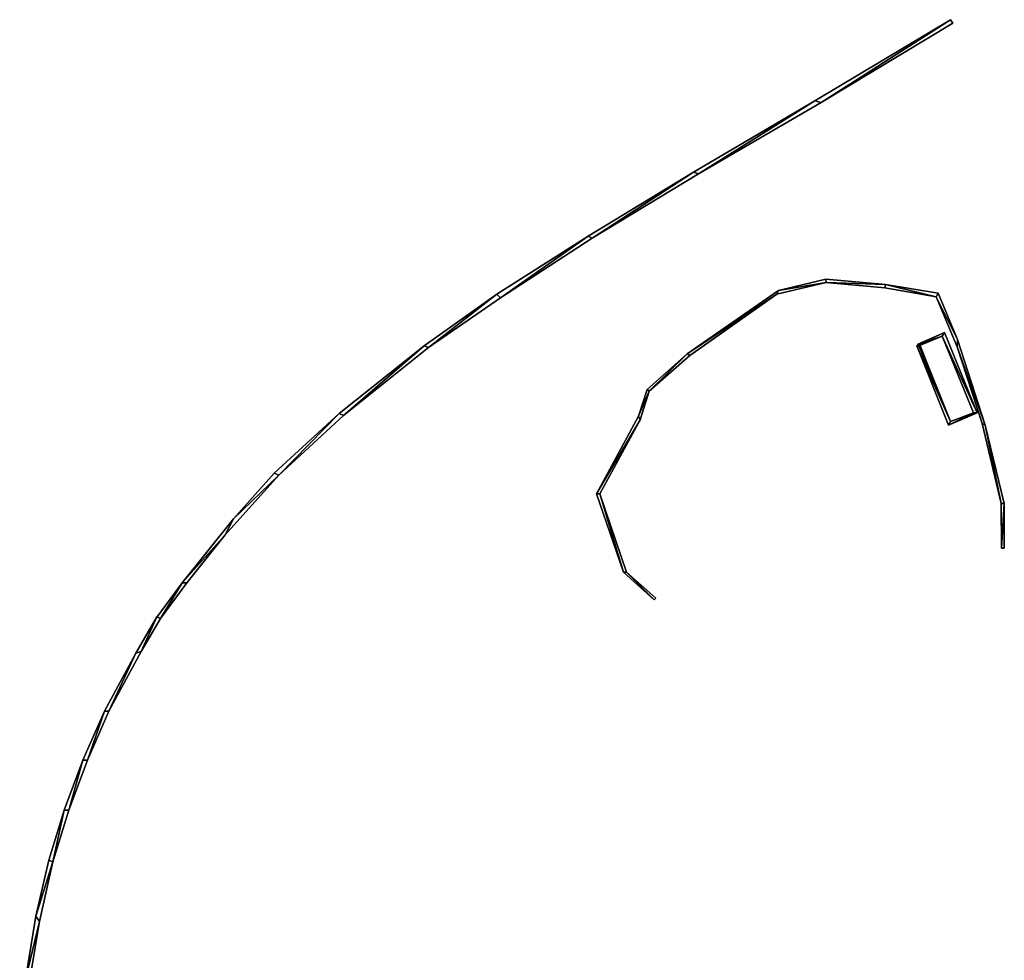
# Model space of a CAD drawing. Header units: inches. Extents: x 92370 to 92610, y 1600250 to 1600385.
# Tile 3 of 5: x 92370 to 92439, y 1600319 to 1600385. Entities that reach past the tile are written whole.
import ezdxf

# ---------------------------------------------------------------- set-up
doc = ezdxf.new("R2010")
doc.units = ezdxf.units.IN
doc.header["$MEASUREMENT"] = 0
doc.layers.add('Objekter_Gjerde', color=10, linetype='Continuous')

msp = doc.modelspace()

# ---------------------------------------------------------------- meshes
at = {"layer": 'Objekter_Gjerde', "color": 24, "true_color": 0xaa170d}
mesh = msp.add_polyface(dxfattribs=at)
corners = [(92435.312, 1600384.375, 124.613), (92435.156, 1600384.625, 124.72), (92426.078, 1600378.812, 124.059), (92379.492, 1600342.75, 119.264), (92379.734, 1600342.625, 119.068), (92381.242, 1600345.125, 119.338), (92425.641, 1600378.938, 124.052), (92417.48, 1600373.812, 123.306), (92410.012, 1600369.312, 122.649), (92417.113, 1600373.938, 123.342), (92409.723, 1600369.438, 122.713), (92384.848, 1600349.625, 120.178), (92384.262, 1600348.5, 119.904), (92403.586, 1600365.125, 122.196), (92403.328, 1600365.375, 122.207), (92388.043, 1600352.688, 120.621), (92387.707, 1600352.812, 120.696), (92398.227, 1600361.75, 121.718), (92398.531, 1600361.625, 121.684), (92392.273, 1600357, 121.153), (92392.578, 1600356.875, 121.152), (92381.578, 1600345.125, 119.235), (92435.312, 1600384.375, 127.534), (92435.156, 1600384.625, 127.534), (92426.078, 1600378.812, 126.62), (92379.492, 1600342.75, 122.38), (92379.734, 1600342.625, 122.38), (92381.242, 1600345.125, 122.38), (92425.641, 1600378.938, 126.62), (92417.48, 1600373.812, 125.8), (92410.012, 1600369.312, 125.19), (92417.113, 1600373.938, 125.8), (92409.723, 1600369.438, 125.19), (92384.848, 1600349.625, 122.45), (92384.262, 1600348.5, 122.45), (92403.328, 1600365.375, 124.64), (92403.586, 1600365.125, 124.64), (92387.707, 1600352.812, 123.09), (92388.043, 1600352.688, 123.09), (92398.227, 1600361.75, 124.08), (92398.531, 1600361.625, 124.08), (92392.273, 1600357, 123.53), (92392.578, 1600356.875, 123.53), (92381.578, 1600345.125, 122.38)]
mesh.append_faces([[corners[k] for k in face] for face in [(24, 29, 2), (29, 7, 2), (11, 12, 15), (15, 20, 19), (5, 21, 12), (18, 17, 20), (5, 4, 21), (20, 17, 19), (15, 19, 16), (14, 18, 13), (14, 17, 18), (11, 15, 16), (13, 8, 10), (13, 10, 14), (11, 5, 12), (7, 9, 8), (2, 1, 6), (6, 9, 7), (8, 9, 10), (6, 7, 2), (3, 4, 5), (0, 1, 2), (29, 30, 7), (30, 8, 7), (30, 36, 8), (36, 13, 8), (36, 40, 13), (40, 18, 13), (28, 23, 1), (28, 1, 6), (40, 42, 18), (42, 20, 18), (42, 38, 20), (38, 15, 20), (38, 34, 15), (34, 12, 15), (39, 35, 14), (39, 14, 17), (34, 43, 12), (43, 21, 12), (43, 26, 21), (26, 4, 21), (26, 25, 3), (26, 3, 4), (25, 27, 5), (25, 5, 3), (27, 33, 11), (27, 11, 5), (33, 37, 16), (33, 16, 11), (37, 41, 19), (37, 19, 16), (34, 43, 12), (43, 21, 12), (41, 39, 17), (41, 17, 19), (39, 35, 14), (39, 14, 17), (35, 32, 10), (35, 10, 14), (36, 40, 13), (40, 18, 13), (32, 31, 9), (32, 9, 10), (31, 28, 6), (31, 6, 9), (28, 23, 1), (28, 1, 6), (23, 22, 1), (22, 0, 1), (22, 24, 0), (24, 2, 0), (24, 29, 2), (29, 7, 2), (29, 30, 7), (30, 8, 7), (30, 36, 8), (36, 13, 8), (40, 42, 18), (42, 20, 18), (42, 38, 20), (38, 15, 20), (38, 34, 15), (34, 12, 15), (43, 26, 21), (26, 4, 21), (26, 25, 3), (26, 3, 4), (25, 27, 5), (25, 5, 3), (27, 33, 11), (27, 11, 5), (33, 37, 16), (33, 16, 11), (37, 41, 19), (37, 19, 16), (41, 39, 17), (41, 17, 19), (35, 32, 10), (35, 10, 14), (32, 31, 9), (32, 9, 10), (31, 28, 6), (31, 6, 9), (23, 22, 1), (22, 0, 1), (33, 34, 38), (38, 42, 41), (34, 27, 43), (43, 27, 26), (40, 39, 42), (42, 39, 41), (37, 38, 41), (35, 40, 36), (35, 39, 40), (37, 33, 38), (36, 30, 32), (35, 36, 32), (33, 27, 34), (29, 31, 30), (24, 23, 28), (28, 31, 29), (30, 31, 32), (28, 29, 24), (25, 26, 27), (22, 23, 24), (33, 34, 38), (38, 42, 41), (34, 27, 43), (43, 27, 26), (40, 39, 42), (42, 39, 41), (37, 38, 41), (35, 40, 36), (35, 39, 40), (37, 33, 38), (36, 30, 32), (35, 36, 32), (33, 27, 34), (29, 31, 30), (24, 23, 28), (28, 31, 29), (30, 31, 32), (28, 29, 24), (25, 26, 27), (22, 23, 24), (11, 12, 15), (15, 20, 19), (5, 21, 12), (18, 17, 20), (5, 4, 21), (20, 17, 19), (15, 19, 16), (14, 18, 13), (14, 17, 18), (11, 15, 16), (13, 8, 10), (13, 10, 14), (11, 5, 12), (7, 9, 8), (2, 1, 6), (6, 9, 7), (8, 9, 10), (6, 7, 2), (3, 4, 5), (0, 1, 2)]], dxfattribs={"color": 25})
mesh = msp.add_polyface(dxfattribs=at)
corners = [(92435.312, 1600384.375, 124.613), (92435.156, 1600384.625, 124.72), (92426.078, 1600378.812, 124.059), (92379.492, 1600342.75, 119.264), (92379.734, 1600342.625, 119.068), (92381.242, 1600345.125, 119.338), (92425.641, 1600378.938, 124.052), (92417.48, 1600373.812, 123.306), (92410.012, 1600369.312, 122.649), (92417.113, 1600373.938, 123.342), (92409.723, 1600369.438, 122.713), (92384.848, 1600349.625, 120.178), (92384.262, 1600348.5, 119.904), (92403.586, 1600365.125, 122.196), (92403.328, 1600365.375, 122.207), (92388.043, 1600352.688, 120.621), (92387.707, 1600352.812, 120.696), (92398.227, 1600361.75, 121.718), (92398.531, 1600361.625, 121.684), (92392.273, 1600357, 121.153), (92392.578, 1600356.875, 121.152), (92381.578, 1600345.125, 119.235), (92435.312, 1600384.375, 127.534), (92435.156, 1600384.625, 127.534), (92426.078, 1600378.812, 126.62), (92379.492, 1600342.75, 122.38), (92379.734, 1600342.625, 122.38), (92381.242, 1600345.125, 122.38), (92425.641, 1600378.938, 126.62), (92417.48, 1600373.812, 125.8), (92410.012, 1600369.312, 125.19), (92417.113, 1600373.938, 125.8), (92409.723, 1600369.438, 125.19), (92384.848, 1600349.625, 122.45), (92384.262, 1600348.5, 122.45), (92403.328, 1600365.375, 124.64), (92403.586, 1600365.125, 124.64), (92387.707, 1600352.812, 123.09), (92388.043, 1600352.688, 123.09), (92398.227, 1600361.75, 124.08), (92398.531, 1600361.625, 124.08), (92392.273, 1600357, 123.53), (92392.578, 1600356.875, 123.53), (92381.578, 1600345.125, 122.38)]
mesh.append_faces([[corners[k] for k in face] for face in [(24, 29, 2), (29, 7, 2), (11, 12, 15), (15, 20, 19), (5, 21, 12), (18, 17, 20), (5, 4, 21), (20, 17, 19), (15, 19, 16), (14, 18, 13), (14, 17, 18), (11, 15, 16), (13, 8, 10), (13, 10, 14), (11, 5, 12), (7, 9, 8), (2, 1, 6), (6, 9, 7), (8, 9, 10), (6, 7, 2), (3, 4, 5), (0, 1, 2), (29, 30, 7), (30, 8, 7), (30, 36, 8), (36, 13, 8), (36, 40, 13), (40, 18, 13), (28, 23, 1), (28, 1, 6), (40, 42, 18), (42, 20, 18), (42, 38, 20), (38, 15, 20), (38, 34, 15), (34, 12, 15), (39, 35, 14), (39, 14, 17), (34, 43, 12), (43, 21, 12), (43, 26, 21), (26, 4, 21), (26, 25, 3), (26, 3, 4), (25, 27, 5), (25, 5, 3), (27, 33, 11), (27, 11, 5), (33, 37, 16), (33, 16, 11), (37, 41, 19), (37, 19, 16), (34, 43, 12), (43, 21, 12), (41, 39, 17), (41, 17, 19), (39, 35, 14), (39, 14, 17), (35, 32, 10), (35, 10, 14), (36, 40, 13), (40, 18, 13), (32, 31, 9), (32, 9, 10), (31, 28, 6), (31, 6, 9), (28, 23, 1), (28, 1, 6), (23, 22, 1), (22, 0, 1), (22, 24, 0), (24, 2, 0), (24, 29, 2), (29, 7, 2), (29, 30, 7), (30, 8, 7), (30, 36, 8), (36, 13, 8), (40, 42, 18), (42, 20, 18), (42, 38, 20), (38, 15, 20), (38, 34, 15), (34, 12, 15), (43, 26, 21), (26, 4, 21), (26, 25, 3), (26, 3, 4), (25, 27, 5), (25, 5, 3), (27, 33, 11), (27, 11, 5), (33, 37, 16), (33, 16, 11), (37, 41, 19), (37, 19, 16), (41, 39, 17), (41, 17, 19), (35, 32, 10), (35, 10, 14), (32, 31, 9), (32, 9, 10), (31, 28, 6), (31, 6, 9), (23, 22, 1), (22, 0, 1), (33, 34, 38), (38, 42, 41), (34, 27, 43), (43, 27, 26), (40, 39, 42), (42, 39, 41), (37, 38, 41), (35, 40, 36), (35, 39, 40), (37, 33, 38), (36, 30, 32), (35, 36, 32), (33, 27, 34), (29, 31, 30), (24, 23, 28), (28, 31, 29), (30, 31, 32), (28, 29, 24), (25, 26, 27), (22, 23, 24), (33, 34, 38), (38, 42, 41), (34, 27, 43), (43, 27, 26), (40, 39, 42), (42, 39, 41), (37, 38, 41), (35, 40, 36), (35, 39, 40), (37, 33, 38), (36, 30, 32), (35, 36, 32), (33, 27, 34), (29, 31, 30), (24, 23, 28), (28, 31, 29), (30, 31, 32), (28, 29, 24), (25, 26, 27), (22, 23, 24), (11, 12, 15), (15, 20, 19), (5, 21, 12), (18, 17, 20), (5, 4, 21), (20, 17, 19), (15, 19, 16), (14, 18, 13), (14, 17, 18), (11, 15, 16), (13, 8, 10), (13, 10, 14), (11, 5, 12), (7, 9, 8), (2, 1, 6), (6, 9, 7), (8, 9, 10), (6, 7, 2), (3, 4, 5), (0, 1, 2)]])
mesh = msp.add_polyface(dxfattribs=at)
corners = [(92412.211, 1600345.875, 118.181), (92414.359, 1600343.938, 117.956), (92412.422, 1600345.875, 118.171), (92410.32, 1600351.375, 118.62), (92410.555, 1600351.375, 118.615), (92438.723, 1600347.562, 117.426), (92438.926, 1600347.562, 117.418), (92438.918, 1600350.688, 117.693), (92413.273, 1600356.812, 118.871), (92414.023, 1600358.562, 119.047), (92413.867, 1600358.688, 119.083), (92413.391, 1600356.562, 118.843), (92416.68, 1600361.188, 119.374), (92414.492, 1600344.062, 117.974), (92438.715, 1600350.688, 117.7), (92437.586, 1600356.188, 118.431), (92422.957, 1600365.375, 120.198), (92423.074, 1600365.625, 120.261), (92435.633, 1600362.188, 119.326), (92435.625, 1600361.688, 119.278), (92426.441, 1600366.188, 120.252), (92426.41, 1600366.438, 120.304), (92437.367, 1600356.312, 118.467), (92434.277, 1600365.438, 119.677), (92434.137, 1600365.188, 119.665), (92430.582, 1600366.062, 119.882), (92416.875, 1600361.062, 119.337), (92430.535, 1600365.812, 119.862), (92412.211, 1600345.875, 119.64), (92414.359, 1600343.938, 119.7), (92412.422, 1600345.875, 119.64), (92410.32, 1600351.375, 119.64), (92410.555, 1600351.375, 119.64), (92438.723, 1600347.562, 119.15), (92438.926, 1600347.562, 119.15), (92438.918, 1600350.688, 119.67), (92413.273, 1600356.812, 120.11), (92414.023, 1600358.562, 120.38), (92413.867, 1600358.688, 120.38), (92413.391, 1600356.562, 120.11), (92416.68, 1600361.188, 120.79), (92414.492, 1600344.062, 119.7), (92438.715, 1600350.688, 119.67), (92437.586, 1600356.188, 120.22), (92422.957, 1600365.375, 121.34), (92423.074, 1600365.625, 121.34), (92435.633, 1600362.188, 120.87), (92435.625, 1600361.688, 120.87), (92426.441, 1600366.188, 121.4), (92426.41, 1600366.438, 121.4), (92437.367, 1600356.312, 120.22), (92434.277, 1600365.438, 121.02), (92434.137, 1600365.188, 121.02), (92430.582, 1600366.062, 121.29), (92416.875, 1600361.062, 120.79), (92430.535, 1600365.812, 121.29)]
mesh.append_faces([[corners[k] for k in face] for face in [(33, 42, 14), (33, 14, 5), (42, 50, 22), (42, 22, 14), (24, 19, 18), (24, 25, 27), (27, 25, 20), (4, 0, 2), (3, 4, 11), (16, 20, 17), (9, 8, 11), (26, 12, 9), (15, 19, 22), (16, 12, 26), (24, 23, 25), (20, 25, 21), (18, 23, 24), (15, 22, 14), (20, 21, 17), (15, 18, 19), (14, 5, 7), (16, 17, 12), (14, 7, 15), (13, 2, 1), (9, 12, 10), (3, 11, 8), (8, 9, 10), (5, 6, 7), (3, 0, 4), (0, 1, 2), (50, 47, 19), (50, 19, 22), (47, 52, 24), (47, 24, 19), (52, 55, 27), (52, 27, 24), (35, 34, 7), (34, 6, 7), (55, 48, 20), (55, 20, 27), (48, 44, 20), (44, 16, 20), (44, 54, 16), (54, 26, 16), (53, 51, 25), (51, 23, 25), (54, 37, 26), (37, 9, 26), (37, 39, 9), (39, 11, 9), (39, 32, 11), (32, 4, 11), (32, 30, 4), (30, 2, 4), (30, 41, 2), (41, 13, 2), (41, 29, 13), (29, 1, 13), (29, 28, 0), (29, 0, 1), (29, 28, 0), (29, 0, 1), (28, 31, 3), (28, 3, 0), (31, 36, 8), (31, 8, 3), (36, 38, 10), (36, 10, 8), (39, 32, 11), (32, 4, 11), (38, 40, 12), (38, 12, 10), (40, 45, 17), (40, 17, 12), (45, 49, 21), (45, 21, 17), (48, 44, 20), (44, 16, 20), (49, 53, 21), (53, 25, 21), (53, 51, 25), (51, 23, 25), (51, 46, 23), (46, 18, 23), (46, 43, 18), (43, 15, 18), (43, 35, 15), (35, 7, 15), (35, 34, 7), (34, 6, 7), (34, 33, 5), (34, 5, 6), (33, 42, 14), (33, 14, 5), (42, 50, 22), (42, 22, 14), (50, 47, 19), (50, 19, 22), (47, 52, 24), (47, 24, 19), (52, 55, 27), (52, 27, 24), (55, 48, 20), (55, 20, 27), (44, 54, 16), (54, 26, 16), (54, 37, 26), (37, 9, 26), (37, 39, 9), (39, 11, 9), (32, 30, 4), (30, 2, 4), (30, 41, 2), (41, 13, 2), (41, 29, 13), (29, 1, 13), (28, 31, 3), (28, 3, 0), (31, 36, 8), (31, 8, 3), (36, 38, 10), (36, 10, 8), (38, 40, 12), (38, 12, 10), (40, 45, 17), (40, 17, 12), (45, 49, 21), (45, 21, 17), (49, 53, 21), (53, 25, 21), (51, 46, 23), (46, 18, 23), (46, 43, 18), (43, 15, 18), (43, 35, 15), (35, 7, 15), (34, 33, 5), (34, 5, 6), (52, 47, 46), (52, 53, 55), (55, 53, 48), (32, 28, 30), (31, 32, 39), (43, 47, 50), (37, 36, 39), (54, 40, 37), (48, 45, 44), (44, 40, 54), (52, 51, 53), (48, 53, 49), (46, 51, 52), (43, 50, 42), (48, 49, 45), (43, 46, 47), (42, 33, 35), (44, 45, 40), (42, 35, 43), (41, 30, 29), (37, 40, 38), (31, 39, 36), (36, 37, 38), (33, 34, 35), (31, 28, 32), (28, 29, 30), (52, 47, 46), (52, 53, 55), (55, 53, 48), (32, 28, 30), (31, 32, 39), (43, 47, 50), (37, 36, 39), (54, 40, 37), (48, 45, 44), (44, 40, 54), (52, 51, 53), (48, 53, 49), (46, 51, 52), (43, 50, 42), (48, 49, 45), (43, 46, 47), (42, 33, 35), (44, 45, 40), (42, 35, 43), (41, 30, 29), (37, 40, 38), (31, 39, 36), (36, 37, 38), (33, 34, 35), (31, 28, 32), (28, 29, 30), (24, 19, 18), (24, 25, 27), (27, 25, 20), (4, 0, 2), (3, 4, 11), (16, 20, 17), (9, 8, 11), (26, 12, 9), (15, 19, 22), (16, 12, 26), (24, 23, 25), (20, 25, 21), (18, 23, 24), (15, 22, 14), (20, 21, 17), (15, 18, 19), (14, 5, 7), (16, 17, 12), (14, 7, 15), (13, 2, 1), (9, 12, 10), (3, 11, 8), (8, 9, 10), (5, 6, 7), (3, 0, 4), (0, 1, 2)]], dxfattribs={"color": 25})
mesh = msp.add_polyface(dxfattribs=at)
corners = [(92412.211, 1600345.875, 118.181), (92414.359, 1600343.938, 117.956), (92412.422, 1600345.875, 118.171), (92410.32, 1600351.375, 118.62), (92410.555, 1600351.375, 118.615), (92438.723, 1600347.562, 117.426), (92438.926, 1600347.562, 117.418), (92438.918, 1600350.688, 117.693), (92413.273, 1600356.812, 118.871), (92414.023, 1600358.562, 119.047), (92413.867, 1600358.688, 119.083), (92413.391, 1600356.562, 118.843), (92416.68, 1600361.188, 119.374), (92414.492, 1600344.062, 117.974), (92438.715, 1600350.688, 117.7), (92437.586, 1600356.188, 118.431), (92422.957, 1600365.375, 120.198), (92423.074, 1600365.625, 120.261), (92435.633, 1600362.188, 119.326), (92435.625, 1600361.688, 119.278), (92426.441, 1600366.188, 120.252), (92426.41, 1600366.438, 120.304), (92437.367, 1600356.312, 118.467), (92434.277, 1600365.438, 119.677), (92434.137, 1600365.188, 119.665), (92430.582, 1600366.062, 119.882), (92416.875, 1600361.062, 119.337), (92430.535, 1600365.812, 119.862), (92412.211, 1600345.875, 119.64), (92414.359, 1600343.938, 119.7), (92412.422, 1600345.875, 119.64), (92410.32, 1600351.375, 119.64), (92410.555, 1600351.375, 119.64), (92438.723, 1600347.562, 119.15), (92438.926, 1600347.562, 119.15), (92438.918, 1600350.688, 119.67), (92413.273, 1600356.812, 120.11), (92414.023, 1600358.562, 120.38), (92413.867, 1600358.688, 120.38), (92413.391, 1600356.562, 120.11), (92416.68, 1600361.188, 120.79), (92414.492, 1600344.062, 119.7), (92438.715, 1600350.688, 119.67), (92437.586, 1600356.188, 120.22), (92422.957, 1600365.375, 121.34), (92423.074, 1600365.625, 121.34), (92435.633, 1600362.188, 120.87), (92435.625, 1600361.688, 120.87), (92426.441, 1600366.188, 121.4), (92426.41, 1600366.438, 121.4), (92437.367, 1600356.312, 120.22), (92434.277, 1600365.438, 121.02), (92434.137, 1600365.188, 121.02), (92430.582, 1600366.062, 121.29), (92416.875, 1600361.062, 120.79), (92430.535, 1600365.812, 121.29)]
mesh.append_faces([[corners[k] for k in face] for face in [(33, 42, 14), (33, 14, 5), (42, 50, 22), (42, 22, 14), (24, 19, 18), (24, 25, 27), (27, 25, 20), (4, 0, 2), (3, 4, 11), (16, 20, 17), (9, 8, 11), (26, 12, 9), (15, 19, 22), (16, 12, 26), (24, 23, 25), (20, 25, 21), (18, 23, 24), (15, 22, 14), (20, 21, 17), (15, 18, 19), (14, 5, 7), (16, 17, 12), (14, 7, 15), (13, 2, 1), (9, 12, 10), (3, 11, 8), (8, 9, 10), (5, 6, 7), (3, 0, 4), (0, 1, 2), (50, 47, 19), (50, 19, 22), (47, 52, 24), (47, 24, 19), (52, 55, 27), (52, 27, 24), (35, 34, 7), (34, 6, 7), (55, 48, 20), (55, 20, 27), (48, 44, 20), (44, 16, 20), (44, 54, 16), (54, 26, 16), (53, 51, 25), (51, 23, 25), (54, 37, 26), (37, 9, 26), (37, 39, 9), (39, 11, 9), (39, 32, 11), (32, 4, 11), (32, 30, 4), (30, 2, 4), (30, 41, 2), (41, 13, 2), (41, 29, 13), (29, 1, 13), (29, 28, 0), (29, 0, 1), (29, 28, 0), (29, 0, 1), (28, 31, 3), (28, 3, 0), (31, 36, 8), (31, 8, 3), (36, 38, 10), (36, 10, 8), (39, 32, 11), (32, 4, 11), (38, 40, 12), (38, 12, 10), (40, 45, 17), (40, 17, 12), (45, 49, 21), (45, 21, 17), (48, 44, 20), (44, 16, 20), (49, 53, 21), (53, 25, 21), (53, 51, 25), (51, 23, 25), (51, 46, 23), (46, 18, 23), (46, 43, 18), (43, 15, 18), (43, 35, 15), (35, 7, 15), (35, 34, 7), (34, 6, 7), (34, 33, 5), (34, 5, 6), (33, 42, 14), (33, 14, 5), (42, 50, 22), (42, 22, 14), (50, 47, 19), (50, 19, 22), (47, 52, 24), (47, 24, 19), (52, 55, 27), (52, 27, 24), (55, 48, 20), (55, 20, 27), (44, 54, 16), (54, 26, 16), (54, 37, 26), (37, 9, 26), (37, 39, 9), (39, 11, 9), (32, 30, 4), (30, 2, 4), (30, 41, 2), (41, 13, 2), (41, 29, 13), (29, 1, 13), (28, 31, 3), (28, 3, 0), (31, 36, 8), (31, 8, 3), (36, 38, 10), (36, 10, 8), (38, 40, 12), (38, 12, 10), (40, 45, 17), (40, 17, 12), (45, 49, 21), (45, 21, 17), (49, 53, 21), (53, 25, 21), (51, 46, 23), (46, 18, 23), (46, 43, 18), (43, 15, 18), (43, 35, 15), (35, 7, 15), (34, 33, 5), (34, 5, 6), (52, 47, 46), (52, 53, 55), (55, 53, 48), (32, 28, 30), (31, 32, 39), (43, 47, 50), (37, 36, 39), (54, 40, 37), (48, 45, 44), (44, 40, 54), (52, 51, 53), (48, 53, 49), (46, 51, 52), (43, 50, 42), (48, 49, 45), (43, 46, 47), (42, 33, 35), (44, 45, 40), (42, 35, 43), (41, 30, 29), (37, 40, 38), (31, 39, 36), (36, 37, 38), (33, 34, 35), (31, 28, 32), (28, 29, 30), (52, 47, 46), (52, 53, 55), (55, 53, 48), (32, 28, 30), (31, 32, 39), (43, 47, 50), (37, 36, 39), (54, 40, 37), (48, 45, 44), (44, 40, 54), (52, 51, 53), (48, 53, 49), (46, 51, 52), (43, 50, 42), (48, 49, 45), (43, 46, 47), (42, 33, 35), (44, 45, 40), (42, 35, 43), (41, 30, 29), (37, 40, 38), (31, 39, 36), (36, 37, 38), (33, 34, 35), (31, 28, 32), (28, 29, 30), (24, 19, 18), (24, 25, 27), (27, 25, 20), (4, 0, 2), (3, 4, 11), (16, 20, 17), (9, 8, 11), (26, 12, 9), (15, 19, 22), (16, 12, 26), (24, 23, 25), (20, 25, 21), (18, 23, 24), (15, 22, 14), (20, 21, 17), (15, 18, 19), (14, 5, 7), (16, 17, 12), (14, 7, 15), (13, 2, 1), (9, 12, 10), (3, 11, 8), (8, 9, 10), (5, 6, 7), (3, 0, 4), (0, 1, 2)]])
mesh = msp.add_polyface(dxfattribs=at)
corners = [(92432.855, 1600361.875, 119.399), (92432.988, 1600361.875, 119.394), (92434.719, 1600362.688, 119.407), (92437.023, 1600357.062, 118.617), (92434.57, 1600362.438, 119.388), (92436.766, 1600357.062, 118.634), (92435.012, 1600356.188, 118.623), (92432.895, 1600361.812, 119.391), (92432.801, 1600361.75, 119.388), (92432.934, 1600361.75, 119.384), (92435.16, 1600356.438, 118.65), (92433.023, 1600361.788, 119.382), (92432.855, 1600361.875, 120.17), (92432.988, 1600361.875, 120.17), (92434.719, 1600362.688, 120.11), (92437.023, 1600357.062, 119.81), (92434.57, 1600362.438, 120.11), (92436.766, 1600357.062, 119.81), (92435.012, 1600356.188, 119.78), (92432.895, 1600361.812, 120.171), (92432.801, 1600361.75, 120.17), (92432.934, 1600361.75, 120.17), (92435.16, 1600356.438, 119.78), (92433.023, 1600361.788, 120.165)]
mesh.append_faces([[corners[k] for k in face] for face in [(13, 22, 1), (22, 10, 1), (22, 17, 5), (22, 5, 10), (17, 16, 4), (17, 4, 5), (16, 21, 9), (16, 9, 4), (21, 12, 0), (21, 0, 9), (12, 14, 0), (14, 2, 0), (18, 20, 8), (18, 8, 6), (14, 15, 2), (15, 3, 2), (15, 18, 3), (18, 6, 3), (18, 20, 8), (18, 8, 6), (20, 13, 1), (20, 1, 8), (13, 22, 1), (22, 10, 1), (22, 17, 5), (22, 5, 10), (17, 16, 4), (17, 4, 5), (16, 21, 9), (16, 9, 4), (21, 12, 0), (21, 0, 9), (12, 14, 0), (14, 2, 0), (14, 15, 2), (15, 3, 2), (15, 18, 3), (18, 6, 3), (20, 13, 1), (20, 1, 8), (22, 23, 21), (23, 16, 13), (22, 21, 20), (17, 22, 18), (15, 16, 17), (16, 14, 13), (22, 20, 18), (20, 21, 19), (19, 13, 12), (15, 17, 18), (15, 14, 16), (12, 13, 14), (22, 23, 21), (23, 16, 13), (22, 21, 20), (17, 22, 18), (15, 16, 17), (16, 14, 13), (22, 20, 18), (20, 21, 19), (19, 13, 12), (15, 17, 18), (15, 14, 16), (12, 13, 14), (10, 11, 9), (11, 4, 1), (10, 9, 8), (5, 10, 6), (3, 4, 5), (4, 2, 1), (10, 8, 6), (8, 9, 7), (7, 1, 0), (3, 5, 6), (3, 2, 4), (0, 1, 2), (10, 11, 9), (11, 4, 1), (10, 9, 8), (5, 10, 6), (3, 4, 5), (4, 2, 1), (10, 8, 6), (8, 9, 7), (7, 1, 0), (3, 5, 6), (3, 2, 4), (0, 1, 2)]], dxfattribs={"color": 25})
mesh = msp.add_polyface(dxfattribs=at)
corners = [(92432.855, 1600361.875, 119.399), (92432.988, 1600361.875, 119.394), (92434.719, 1600362.688, 119.407), (92437.023, 1600357.062, 118.617), (92434.57, 1600362.438, 119.388), (92436.766, 1600357.062, 118.634), (92435.012, 1600356.188, 118.623), (92432.895, 1600361.812, 119.391), (92432.801, 1600361.75, 119.388), (92432.934, 1600361.75, 119.384), (92435.16, 1600356.438, 118.65), (92433.023, 1600361.788, 119.382), (92432.855, 1600361.875, 120.17), (92432.988, 1600361.875, 120.17), (92434.719, 1600362.688, 120.11), (92437.023, 1600357.062, 119.81), (92434.57, 1600362.438, 120.11), (92436.766, 1600357.062, 119.81), (92435.012, 1600356.188, 119.78), (92432.895, 1600361.812, 120.171), (92432.801, 1600361.75, 120.17), (92432.934, 1600361.75, 120.17), (92435.16, 1600356.438, 119.78), (92433.023, 1600361.788, 120.165)]
mesh.append_faces([[corners[k] for k in face] for face in [(13, 22, 1), (22, 10, 1), (22, 17, 5), (22, 5, 10), (17, 16, 4), (17, 4, 5), (16, 21, 9), (16, 9, 4), (21, 12, 0), (21, 0, 9), (12, 14, 0), (14, 2, 0), (18, 20, 8), (18, 8, 6), (14, 15, 2), (15, 3, 2), (15, 18, 3), (18, 6, 3), (18, 20, 8), (18, 8, 6), (20, 13, 1), (20, 1, 8), (13, 22, 1), (22, 10, 1), (22, 17, 5), (22, 5, 10), (17, 16, 4), (17, 4, 5), (16, 21, 9), (16, 9, 4), (21, 12, 0), (21, 0, 9), (12, 14, 0), (14, 2, 0), (14, 15, 2), (15, 3, 2), (15, 18, 3), (18, 6, 3), (20, 13, 1), (20, 1, 8), (22, 23, 21), (23, 16, 13), (22, 21, 20), (17, 22, 18), (15, 16, 17), (16, 14, 13), (22, 20, 18), (20, 21, 19), (19, 13, 12), (15, 17, 18), (15, 14, 16), (12, 13, 14), (22, 23, 21), (23, 16, 13), (22, 21, 20), (17, 22, 18), (15, 16, 17), (16, 14, 13), (22, 20, 18), (20, 21, 19), (19, 13, 12), (15, 17, 18), (15, 14, 16), (12, 13, 14), (10, 11, 9), (11, 4, 1), (10, 9, 8), (5, 10, 6), (3, 4, 5), (4, 2, 1), (10, 8, 6), (8, 9, 7), (7, 1, 0), (3, 5, 6), (3, 2, 4), (0, 1, 2), (10, 11, 9), (11, 4, 1), (10, 9, 8), (5, 10, 6), (3, 4, 5), (4, 2, 1), (10, 8, 6), (8, 9, 7), (7, 1, 0), (3, 5, 6), (3, 2, 4), (0, 1, 2)]])
mesh = msp.add_polyface(dxfattribs=at)
corners = [(92379.742, 1600342.625, 121.9), (92378.371, 1600340.312, 121.84), (92379.742, 1600342.625, 119.062), (92378.371, 1600340.312, 119.011), (92376.098, 1600336.125, 121.55), (92376.098, 1600336.125, 118.654), (92375.793, 1600336.125, 118.896), (92374.609, 1600332.688, 118.272), (92378.004, 1600340.188, 119.111), (92374.281, 1600332.688, 118.486), (92373.297, 1600329.188, 118.196), (92379.484, 1600342.75, 119.267), (92374.609, 1600332.688, 121.22), (92373.297, 1600329.188, 120.93), (92375.793, 1600336.125, 121.55), (92378.004, 1600340.188, 121.84), (92372.969, 1600329.188, 120.93), (92374.281, 1600332.688, 121.22), (92379.484, 1600342.75, 121.9)]
mesh.append_faces([[corners[k] for k in face] for face in [(0, 1, 2), (1, 3, 2), (1, 4, 3), (4, 5, 3), (5, 6, 7), (3, 8, 5), (7, 9, 10), (7, 6, 9), (8, 6, 5), (3, 11, 8), (2, 11, 3), (4, 12, 5), (12, 7, 5), (12, 13, 7), (1, 4, 3), (4, 5, 3), (14, 15, 8), (14, 8, 6), (16, 17, 9), (17, 14, 6), (17, 6, 9), (15, 18, 11), (15, 11, 8), (18, 0, 11), (0, 2, 11), (0, 1, 2), (1, 3, 2), (4, 12, 5), (12, 7, 5), (12, 13, 7), (13, 10, 7), (12, 17, 13), (4, 14, 12), (1, 15, 4), (12, 14, 17), (15, 14, 4), (1, 18, 15), (0, 18, 1), (12, 17, 13), (4, 14, 12), (1, 15, 4), (12, 14, 17), (15, 14, 4), (1, 18, 15), (0, 18, 1), (5, 6, 7), (3, 8, 5), (7, 9, 10), (7, 6, 9), (8, 6, 5), (3, 11, 8), (2, 11, 3), (18, 0, 11), (0, 2, 11), (16, 17, 9), (17, 14, 6), (17, 6, 9), (14, 15, 8), (14, 8, 6), (15, 18, 11), (15, 11, 8)]], dxfattribs={"color": 25})
mesh = msp.add_polyface(dxfattribs=at)
corners = [(92379.742, 1600342.625, 121.9), (92378.371, 1600340.312, 121.84), (92379.742, 1600342.625, 119.062), (92378.371, 1600340.312, 119.011), (92376.098, 1600336.125, 121.55), (92376.098, 1600336.125, 118.654), (92375.793, 1600336.125, 118.896), (92374.609, 1600332.688, 118.272), (92378.004, 1600340.188, 119.111), (92374.281, 1600332.688, 118.486), (92373.297, 1600329.188, 118.196), (92379.484, 1600342.75, 119.267), (92374.609, 1600332.688, 121.22), (92373.297, 1600329.188, 120.93), (92375.793, 1600336.125, 121.55), (92378.004, 1600340.188, 121.84), (92372.969, 1600329.188, 120.93), (92374.281, 1600332.688, 121.22), (92379.484, 1600342.75, 121.9)]
mesh.append_faces([[corners[k] for k in face] for face in [(0, 1, 2), (1, 3, 2), (1, 4, 3), (4, 5, 3), (5, 6, 7), (3, 8, 5), (7, 9, 10), (7, 6, 9), (8, 6, 5), (3, 11, 8), (2, 11, 3), (4, 12, 5), (12, 7, 5), (12, 13, 7), (1, 4, 3), (4, 5, 3), (14, 15, 8), (14, 8, 6), (16, 17, 9), (17, 14, 6), (17, 6, 9), (15, 18, 11), (15, 11, 8), (18, 0, 11), (0, 2, 11), (0, 1, 2), (1, 3, 2), (4, 12, 5), (12, 7, 5), (12, 13, 7), (13, 10, 7), (12, 17, 13), (4, 14, 12), (1, 15, 4), (12, 14, 17), (15, 14, 4), (1, 18, 15), (0, 18, 1), (12, 17, 13), (4, 14, 12), (1, 15, 4), (12, 14, 17), (15, 14, 4), (1, 18, 15), (0, 18, 1), (5, 6, 7), (3, 8, 5), (7, 9, 10), (7, 6, 9), (8, 6, 5), (3, 11, 8), (2, 11, 3), (18, 0, 11), (0, 2, 11), (16, 17, 9), (17, 14, 6), (17, 6, 9), (14, 15, 8), (14, 8, 6), (15, 18, 11), (15, 11, 8)]])
mesh = msp.add_polyface(dxfattribs=at)
corners = [(92372.184, 1600325.562, 117.469), (92372.969, 1600329.188, 118.343), (92371.895, 1600325.688, 117.732), (92370.992, 1600321.75, 117.608), (92371.234, 1600321.375, 117.411), (92370.266, 1600317.312, 117.253), (92370.562, 1600317.312, 117.095), (92373.297, 1600329.188, 118.196), (92374.281, 1600332.688, 118.486), (92373.297, 1600329.188, 120.93), (92374.609, 1600332.688, 118.272), (92372.184, 1600325.562, 120.67), (92371.234, 1600321.375, 120.4), (92370.562, 1600317.312, 120.08), (92370.992, 1600321.75, 120.4), (92371.895, 1600325.688, 120.67), (92369.855, 1600312.188, 119.66), (92370.266, 1600317.312, 120.08), (92372.969, 1600329.188, 120.93), (92370.152, 1600312.188, 119.66), (92374.281, 1600332.688, 121.22), (92370.152, 1600312.188, 116.691)]
mesh.append_faces([[corners[k] for k in face] for face in [(0, 1, 2), (0, 2, 3), (4, 3, 5), (6, 4, 5), (4, 0, 3), (0, 7, 1), (8, 1, 7), (9, 7, 10), (9, 11, 7), (11, 0, 7), (11, 12, 0), (12, 4, 0), (12, 13, 4), (13, 6, 4), (14, 15, 2), (14, 2, 3), (16, 17, 5), (17, 14, 3), (17, 3, 5), (15, 18, 1), (15, 1, 2), (18, 8, 1), (9, 11, 7), (11, 0, 7), (11, 12, 0), (12, 4, 0), (12, 13, 4), (13, 6, 4), (13, 19, 6), (13, 17, 19), (12, 17, 13), (12, 14, 17), (12, 11, 14), (9, 18, 11), (11, 15, 14), (11, 18, 15), (9, 20, 18), (13, 17, 19), (12, 17, 13), (12, 14, 17), (12, 11, 14), (9, 18, 11), (11, 15, 14), (11, 18, 15), (9, 20, 18), (0, 1, 2), (0, 2, 3), (4, 3, 5), (6, 4, 5), (4, 0, 3), (6, 5, 21), (0, 7, 1), (8, 1, 7), (18, 8, 1), (16, 17, 5), (17, 14, 3), (17, 3, 5), (14, 15, 2), (14, 2, 3), (15, 18, 1), (15, 1, 2)]], dxfattribs={"color": 25})
mesh = msp.add_polyface(dxfattribs=at)
corners = [(92372.184, 1600325.562, 117.469), (92372.969, 1600329.188, 118.343), (92371.895, 1600325.688, 117.732), (92370.992, 1600321.75, 117.608), (92371.234, 1600321.375, 117.411), (92370.266, 1600317.312, 117.253), (92370.562, 1600317.312, 117.095), (92373.297, 1600329.188, 118.196), (92374.281, 1600332.688, 118.486), (92373.297, 1600329.188, 120.93), (92374.609, 1600332.688, 118.272), (92372.184, 1600325.562, 120.67), (92371.234, 1600321.375, 120.4), (92370.562, 1600317.312, 120.08), (92370.992, 1600321.75, 120.4), (92371.895, 1600325.688, 120.67), (92369.855, 1600312.188, 119.66), (92370.266, 1600317.312, 120.08), (92372.969, 1600329.188, 120.93), (92370.152, 1600312.188, 119.66), (92374.281, 1600332.688, 121.22), (92370.152, 1600312.188, 116.691)]
mesh.append_faces([[corners[k] for k in face] for face in [(0, 1, 2), (0, 2, 3), (4, 3, 5), (6, 4, 5), (4, 0, 3), (0, 7, 1), (8, 1, 7), (9, 7, 10), (9, 11, 7), (11, 0, 7), (11, 12, 0), (12, 4, 0), (12, 13, 4), (13, 6, 4), (14, 15, 2), (14, 2, 3), (16, 17, 5), (17, 14, 3), (17, 3, 5), (15, 18, 1), (15, 1, 2), (18, 8, 1), (9, 11, 7), (11, 0, 7), (11, 12, 0), (12, 4, 0), (12, 13, 4), (13, 6, 4), (13, 19, 6), (13, 17, 19), (12, 17, 13), (12, 14, 17), (12, 11, 14), (9, 18, 11), (11, 15, 14), (11, 18, 15), (9, 20, 18), (13, 17, 19), (12, 17, 13), (12, 14, 17), (12, 11, 14), (9, 18, 11), (11, 15, 14), (11, 18, 15), (9, 20, 18), (0, 1, 2), (0, 2, 3), (4, 3, 5), (6, 4, 5), (4, 0, 3), (6, 5, 21), (0, 7, 1), (8, 1, 7), (18, 8, 1), (16, 17, 5), (17, 14, 3), (17, 3, 5), (14, 15, 2), (14, 2, 3), (15, 18, 1), (15, 1, 2)]])

doc.saveas('drawing.dxf')
